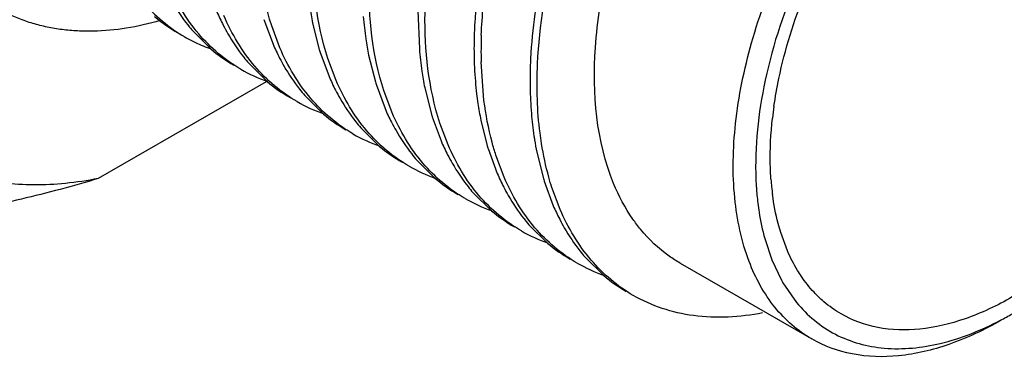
# Model space of a CAD drawing. Header units: inches. Extents: x 0 to 34, y 0 to 22.
# Tile 56 of 168: x 4.7315 to 4.9149, y 15.1087 to 15.1717. Entities that reach past the tile are written whole.
import ezdxf

# ---------------------------------------------------------------- set-up
doc = ezdxf.new("R2010")
doc.units = ezdxf.units.IN
doc.header["$LTSCALE"] = 1.87
doc.header["$MEASUREMENT"] = 0
doc.layers.get('0').update_dxf_attribs({"linetype": 'CONTINUOUS'})
doc.layers.add('02___PRT_ALL_AXES', color=7, linetype='CONTINUOUS')

msp = doc.modelspace()

# ---------------------------------------------------------------- linework, layer by layer
at = {"color": 6, "linetype": 'CONTINUOUS'}
for p, q in [((4.8057340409, 15.1733529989), (4.8059841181, 15.1662429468)), ((4.7770463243, 15.1717070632), (4.778742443, 15.1671159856)), ((4.7637738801, 15.169595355), (4.7671383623, 15.166250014)), ((4.7800179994, 15.1664302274), (4.7784846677, 15.1705349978)), ((4.7861109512, 15.1710812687), (4.7873346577, 15.1661623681)), ((4.7874520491, 15.1657776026), (4.7891666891, 15.1611161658)), ((4.7904662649, 15.1603755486), (4.7889285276, 15.1644812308)), ((4.7965447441, 15.1650795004), (4.7977891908, 15.1600883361)), ((4.7741953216, 15.1635865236), (4.777637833, 15.1601758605)), ((4.8180215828, 15.1566407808), (4.817492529, 15.1638373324)), ((4.7979190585, 15.1596651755), (4.7995986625, 15.155111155)), ((4.8009039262, 15.1543566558), (4.7993547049, 15.1584983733)), ((4.8069838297, 15.159069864), (4.8082397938, 15.1540279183)), ((4.7846303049, 15.1575631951), (4.7881494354, 15.1540809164)), ((4.8083790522, 15.1535747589), (4.8100359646, 15.149081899)), ((4.8174375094, 15.1529668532), (4.8186380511, 15.1481411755)), ((4.7950663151, 15.1515443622), (4.7985793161, 15.1480676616)), ((4.8113348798, 15.1483424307), (4.8098165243, 15.1524036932)), ((4.8187876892, 15.147650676), (4.8205007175, 15.1430052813)), ((4.8217762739, 15.1423195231), (4.8202429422, 15.1464242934)), ((4.8278692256, 15.1469705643), (4.8290929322, 15.1420516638)), ((4.8055321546, 15.1454846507), (4.8088677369, 15.1421639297)), ((4.8292103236, 15.1416668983), (4.829241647, 15.1415660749)), ((4.829241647, 15.1415660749), (4.8309249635, 15.1370054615)), ((4.8322245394, 15.1362648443), (4.8306868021, 15.1403705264)), ((4.8159535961, 15.1394758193), (4.8193961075, 15.1360651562)), ((4.8263885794, 15.1334524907), (4.8299077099, 15.1299702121)), ((4.874551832, 15.128574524), (4.8732942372, 15.1319873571)), ((4.8703224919, 15.1308587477), (4.8716330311, 15.1269196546)), ((4.8368245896, 15.1274336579), (4.8403375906, 15.1239569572)), ((4.8545465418, 15.1262979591), (4.8790673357, 15.1121399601)), ((4.8716330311, 15.1269196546), (4.8734164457, 15.1231296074)), ((4.8736960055, 15.122635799), (4.8762518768, 15.1189386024))]:
    msp.add_line(p, q, dxfattribs=at)
for centre, radius, start, end in [((4.8064807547, 15.1895988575), 0.0415769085, 203.2410385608, 207.1138238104), ((4.8452789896, 15.1829105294), 0.0603389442, 188.3217466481, 191.3058849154), ((4.7757172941, 15.1946260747), 0.0293422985, 229.5581622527, 239.9343389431), ((4.8621863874, 15.1778110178), 0.0668742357, 184.7548400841, 188.33416022), ((4.7887034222, 15.1911415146), 0.0329502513, 218.448794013, 220.83627223), ((4.9000154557, 15.1663703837), 0.0838496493, 177.1890448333, 179.3552282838), ((4.903421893, 15.1662210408), 0.0872593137, 176.7887738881, 177.2007923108), ((4.7768732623, 15.1936572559), 0.0290812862, 239.9757916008, 244.3622590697), ((4.8556012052, 15.1768753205), 0.060222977, 188.3614469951, 191.2954982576), ((4.8972368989, 15.1657110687), 0.0797663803, 177.7540449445, 181.3460189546), ((4.7770498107, 15.1940403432), 0.0295030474, 244.3750517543, 250.4491255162), ((4.7860800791, 15.1885025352), 0.0292226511, 229.5950177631, 239.9328062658), ((4.817014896, 15.1836290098), 0.0416828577, 203.3382549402, 207.2466558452), ((4.8351973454, 15.1805549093), 0.0499798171, 196.736286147, 197.1974467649), ((4.8727952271, 15.1718132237), 0.0670429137, 184.7659279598, 188.3325173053), ((4.8954077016, 15.1664323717), 0.0792414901, 179.3625544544, 180.782961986), ((4.7990775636, 15.1851004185), 0.0328933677, 218.3635123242, 220.8476270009), ((4.8904766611, 15.1663489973), 0.0743097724, 180.7706371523, 184.73025793), ((4.9108726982, 15.1603574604), 0.0842638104, 177.2103865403, 179.3678250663), ((4.7874359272, 15.1879146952), 0.0293915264, 240.0086883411, 250.6377162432), ((4.8273818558, 15.1775805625), 0.0416110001, 203.3080250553, 207.183689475), ((4.8662942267, 15.17088985), 0.0604767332, 188.3595032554, 191.2708275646), ((4.9049725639, 15.1604208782), 0.0783633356, 179.3665937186, 182.7206097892), ((4.7966037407, 15.1826056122), 0.0293734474, 229.7831676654, 240.0098470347), ((4.8095897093, 15.1790898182), 0.0329600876, 218.1731308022, 220.7766334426), ((4.8455980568, 15.1745293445), 0.0499422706, 196.8073152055, 197.3151318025), ((4.8839443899, 15.1658625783), 0.0677596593, 184.7758515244, 186.778614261), ((4.8806293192, 15.1654724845), 0.0644217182, 186.7821023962, 188.3762460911), ((4.8986369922, 15.1601584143), 0.0720224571, 182.7512810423, 184.7527187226), ((4.7979258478, 15.181954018), 0.0294703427, 240.0799448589, 250.7816349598), ((4.837947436, 15.171613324), 0.0417486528, 203.2830818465, 207.1026062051), ((4.8766498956, 15.1648705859), 0.0603970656, 188.3612726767, 191.3669141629), ((4.9459959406, 15.145066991), 0.0746918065, 171.9407196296, 173.6472353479), ((4.8069048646, 15.1763842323), 0.0291411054, 229.9386616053, 239.9666358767), ((4.8561441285, 15.1685012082), 0.0500429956, 196.8110905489, 197.3538749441), ((4.8936377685, 15.1597360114), 0.0670054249, 184.7469576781, 188.3267041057), ((4.8200493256, 15.1731059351), 0.0330007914, 218.2701424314, 220.7958161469), ((4.8083353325, 15.1759302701), 0.0294620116, 240.046811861, 250.8004180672), ((4.8890048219, 15.1591096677), 0.0623306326, 188.3737592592, 189.0468338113), ((4.8864157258, 15.1586853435), 0.0597070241, 189.0353840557, 191.3150882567), ((4.8174603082, 15.170493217), 0.0293154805, 229.9046031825, 239.9384598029), ((4.8482167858, 15.1654780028), 0.0415524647, 203.2402808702, 207.1697182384), ((4.8667726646, 15.1625574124), 0.0502470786, 196.6728708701, 197.0710002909), ((4.8664449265, 15.1624569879), 0.0499042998, 197.0712410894, 197.2591515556), ((4.8305024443, 15.1670649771), 0.0330034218, 218.1951512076, 220.8348922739), ((4.8187609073, 15.1698046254), 0.0293694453, 240.0091923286, 250.3832560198), ((4.827841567, 15.1643964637), 0.0292282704, 229.5216851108, 239.9319048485), ((4.8587895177, 15.1595257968), 0.0417008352, 203.3388077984, 207.2041904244), ((4.8769556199, 15.1564442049), 0.0499798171, 196.7362861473, 197.1974467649), ((4.8408298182, 15.1609846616), 0.0328855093, 218.403621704, 220.8478277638), ((4.9257342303, 15.1442434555), 0.0571008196, 183.5172320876, 183.8570475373), ((4.9230106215, 15.144038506), 0.0543695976, 183.8346272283, 186.9155656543), ((4.92208379, 15.145575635), 0.0507266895, 184.1268633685, 187.3750175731), ((4.8291942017, 15.1638039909), 0.0293915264, 240.0086883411, 250.6377162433), ((4.8691401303, 15.1534698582), 0.0416110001, 203.3080250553, 207.1836894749), ((4.8383620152, 15.1584949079), 0.0293734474, 229.7831676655, 240.0098470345), ((4.8513479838, 15.1549791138), 0.0329600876, 218.1731308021, 220.7766334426), ((4.8396841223, 15.1578433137), 0.0294703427, 240.079944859, 250.7816349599), ((4.8486631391, 15.152273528), 0.0291411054, 229.9386616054, 239.9666358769), ((4.8618076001, 15.1489952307), 0.0330007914, 218.2701424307, 220.7958161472), ((4.850093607, 15.1518195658), 0.0294620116, 240.0468118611, 250.800418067), ((4.8592185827, 15.1463825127), 0.0293154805, 229.9046031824, 239.9384598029), ((4.8995906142, 15.1376215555), 0.0299182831, 208.972144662, 210.0588722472), ((4.8858842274, 15.1697405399), 0.0610910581, 297.644701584, 300.0136798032)]:
    msp.add_arc(centre, radius, start, end, dxfattribs=at)
for points, knots in [([(4.8674244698, 15.126573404), (4.8659764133, 15.1303643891), (4.8641874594, 15.1389842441), (4.8645123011, 15.1528587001), (4.8675791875, 15.1678247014), (4.8732221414, 15.1830736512), (4.8811280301, 15.1977816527), (4.8908655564, 15.2111405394), (4.9018931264, 15.222412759), (4.9101474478, 15.2284450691), (4.9143544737, 15.2308741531)], [0, 0, 0, 0, 0.0999581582, 0.2138034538, 0.3398719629, 0.4745122, 0.6129361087, 0.7499018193, 0.8803414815, 1, 1, 1, 1]), ([(4.7784846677, 15.1705349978), (4.7763716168, 15.1771063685), (4.7747408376, 15.1922346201), (4.7771250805, 15.2070745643), (4.7791528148, 15.2148141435)], [0, 0, 0, 0, 0.4631613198, 1, 1, 1, 1]), ([(4.7889285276, 15.1644812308), (4.7868046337, 15.1710720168), (4.7851880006, 15.1862516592), (4.7875765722, 15.2011377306), (4.7896195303, 15.208899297)], [0, 0, 0, 0, 0.4631656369, 1, 1, 1, 1]), ([(4.7993547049, 15.1584983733), (4.7972423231, 15.1650703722), (4.7956303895, 15.1801989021), (4.7980060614, 15.1950365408), (4.8000340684, 15.2027737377)], [0, 0, 0, 0, 0.4632449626, 1, 1, 1, 1]), ([(4.8098165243, 15.1524036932), (4.8076975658, 15.1589789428), (4.8060638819, 15.1741188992), (4.808434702, 15.1889737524), (4.810466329, 15.1967191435)], [0, 0, 0, 0, 0.4631541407, 1, 1, 1, 1]), ([(4.8421769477, 15.1411515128), (4.8389376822, 15.149042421), (4.8377541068, 15.1631366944), (4.8408006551, 15.1817075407), (4.8439844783, 15.1915796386), (4.8459541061, 15.1965181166)], [0, 0, 0, 0, 0.4526911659, 0.717833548, 1, 1, 1, 1]), ([(4.8175317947, 15.1688370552), (4.8175998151, 15.1706075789), (4.818114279, 15.1779763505), (4.8194888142, 15.1852748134), (4.8209110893, 15.1907034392)], [0, 0, 0, 0, 0.2399657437, 1, 1, 1, 1]), ([(4.7487133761, 15.184473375), (4.7501676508, 15.1811020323), (4.7538343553, 15.1748938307), (4.7593601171, 15.1701901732), (4.7623219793, 15.1684782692)], [0, 0, 0, 0, 0.5176683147, 1, 1, 1, 1]), ([(4.8279651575, 15.1568234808), (4.8278842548, 15.1590435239), (4.8279577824, 15.1684618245), (4.8295479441, 15.1778366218), (4.8313778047, 15.1847885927)], [0, 0, 0, 0, 0.2360734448, 1, 1, 1, 1]), ([(4.8174923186, 15.1816443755), (4.817343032, 15.1807544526), (4.8168033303, 15.1772606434), (4.8164470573, 15.1737377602), (4.8162995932, 15.1711090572)], [0, 0, 0, 0, 0.2552498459, 1, 1, 1, 1]), ([(4.8763273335, 15.1789279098), (4.8736332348, 15.1725771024), (4.8696102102, 15.1600609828), (4.8683628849, 15.1468911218), (4.8687409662, 15.1407403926)], [0, 0, 0, 0, 0.5281862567, 1, 1, 1, 1]), ([(4.772744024, 15.1624586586), (4.7697820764, 15.1641710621), (4.7642596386, 15.1688821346), (4.7605989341, 15.1750945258), (4.7591456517, 15.1784673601)], [0, 0, 0, 0, 0.4822889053, 1, 1, 1, 1]), ([(4.7590226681, 15.176708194), (4.7592996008, 15.1761675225), (4.7604290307, 15.1740802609), (4.7617553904, 15.1720979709), (4.7628502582, 15.1707127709)], [0, 0, 0, 0, 0.2559789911, 1, 1, 1, 1]), ([(4.8279317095, 15.1756308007), (4.8277733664, 15.1746860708), (4.8272049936, 15.1709818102), (4.8268439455, 15.1672448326), (4.8267087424, 15.1644584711)], [0, 0, 0, 0, 0.2556092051, 1, 1, 1, 1]), ([(4.8720418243, 15.1555386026), (4.8722876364, 15.1572760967), (4.8735620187, 15.1644825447), (4.8757621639, 15.1715136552), (4.8778345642, 15.176672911)], [0, 0, 0, 0, 0.2398992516, 1, 1, 1, 1]), ([(4.7832263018, 15.1564114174), (4.7802536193, 15.1581249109), (4.7747043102, 15.1628369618), (4.771030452, 15.1690688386), (4.7695766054, 15.172453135)], [0, 0, 0, 0, 0.4822762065, 1, 1, 1, 1]), ([(4.7694730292, 15.1706497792), (4.769748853, 15.1701117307), (4.7708737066, 15.1680347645), (4.7721954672, 15.1660629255), (4.7732862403, 15.1646851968)], [0, 0, 0, 0, 0.2559947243, 1, 1, 1, 1]), ([(4.7936251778, 15.1504033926), (4.7906595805, 15.1521155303), (4.7851288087, 15.1568294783), (4.7814695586, 15.1630521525), (4.7800179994, 15.1664302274)], [0, 0, 0, 0, 0.4822289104, 1, 1, 1, 1]), ([(4.7799570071, 15.1645456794), (4.7802273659, 15.1640212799), (4.7813292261, 15.1619949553), (4.7826172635, 15.16006841), (4.7836782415, 15.1587191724)], [0, 0, 0, 0, 0.2558039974, 1, 1, 1, 1]), ([(4.8040802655, 15.1443675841), (4.8011166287, 15.1460805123), (4.7955879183, 15.1507882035), (4.7919204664, 15.1570014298), (4.7904662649, 15.1603755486)], [0, 0, 0, 0, 0.4823098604, 1, 1, 1, 1]), ([(4.790366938, 15.158570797), (4.7906404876, 15.158038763), (4.7917557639, 15.1559839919), (4.793062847, 15.1540318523), (4.7941404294, 15.1526662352)], [0, 0, 0, 0, 0.2558975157, 1, 1, 1, 1]), ([(4.8202429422, 15.1464242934), (4.8199851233, 15.1472260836), (4.8190025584, 15.1505737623), (4.8183534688, 15.1540159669), (4.8180215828, 15.1566407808)], [0, 0, 0, 0, 0.2414672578, 1, 1, 1, 1]), ([(4.8287499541, 15.148580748), (4.8286443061, 15.149245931), (4.828255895, 15.1519797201), (4.8280411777, 15.15473742), (4.8279651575, 15.1568234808)], [0, 0, 0, 0, 0.2439437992, 1, 1, 1, 1]), ([(4.8145022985, 15.1383479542), (4.8115403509, 15.1400603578), (4.806017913, 15.1447714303), (4.8023572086, 15.1509838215), (4.8009039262, 15.1543566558)], [0, 0, 0, 0, 0.4822889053, 1, 1, 1, 1]), ([(4.8714886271, 15.1419250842), (4.8714224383, 15.1428368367), (4.8712447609, 15.1466401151), (4.8714431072, 15.1504571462), (4.8717627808, 15.153331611)], [0, 0, 0, 0, 0.2401657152, 1, 1, 1, 1]), ([(4.8007831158, 15.1525932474), (4.8010571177, 15.1520584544), (4.802174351, 15.149993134), (4.8034842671, 15.1480305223), (4.8045647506, 15.1466575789)], [0, 0, 0, 0, 0.2559180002, 1, 1, 1, 1]), ([(4.8249845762, 15.1323007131), (4.8220118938, 15.1340142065), (4.8164625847, 15.1387262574), (4.8127887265, 15.1449581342), (4.8113348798, 15.1483424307)], [0, 0, 0, 0, 0.4822762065, 1, 1, 1, 1]), ([(4.8306868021, 15.1403705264), (4.8304771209, 15.141021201), (4.8296701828, 15.1437169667), (4.8290840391, 15.1464772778), (4.8287499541, 15.148580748)], [0, 0, 0, 0, 0.2429837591, 1, 1, 1, 1]), ([(4.8112493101, 15.1465039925), (4.8115250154, 15.1459674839), (4.8126493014, 15.1438963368), (4.8139696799, 15.1419301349), (4.815058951, 15.1405562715)], [0, 0, 0, 0, 0.2559755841, 1, 1, 1, 1]), ([(4.8353834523, 15.1262926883), (4.832417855, 15.1280048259), (4.8268870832, 15.132718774), (4.823227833, 15.1389414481), (4.8217762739, 15.1423195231)], [0, 0, 0, 0, 0.4822289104, 1, 1, 1, 1]), ([(4.8217015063, 15.1404617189), (4.8219726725, 15.1399347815), (4.8230779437, 15.1378989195), (4.8243709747, 15.1359635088), (4.825436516, 15.134608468)], [0, 0, 0, 0, 0.255832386, 1, 1, 1, 1]), ([(4.8471941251, 15.132596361), (4.8466875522, 15.1332157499), (4.8446951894, 15.1358655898), (4.8431311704, 15.1388270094), (4.8421769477, 15.1411515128)], [0, 0, 0, 0, 0.2415290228, 1, 1, 1, 1]), ([(4.8732942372, 15.1319873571), (4.8731210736, 15.1325446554), (4.872459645, 15.134867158), (4.872012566, 15.1372487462), (4.8717767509, 15.1390641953)], [0, 0, 0, 0, 0.2417204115, 1, 1, 1, 1]), ([(4.8690365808, 15.137492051), (4.8691066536, 15.1369162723), (4.8694162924, 15.1346842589), (4.8698797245, 15.1324724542), (4.8703224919, 15.1308587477)], [0, 0, 0, 0, 0.2574037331, 1, 1, 1, 1]), ([(4.84583854, 15.1202568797), (4.8428749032, 15.121969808), (4.8373461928, 15.1266774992), (4.8336787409, 15.1328907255), (4.8322245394, 15.1362648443)], [0, 0, 0, 0, 0.4823098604, 1, 1, 1, 1]), ([(4.8321252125, 15.1344600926), (4.8323987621, 15.1339280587), (4.8335140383, 15.1318732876), (4.8348211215, 15.1299211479), (4.8358987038, 15.1285555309)], [0, 0, 0, 0, 0.2558975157, 1, 1, 1, 1]), ([(4.854548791, 15.1262969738), (4.8538559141, 15.1266971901), (4.8511275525, 15.1284456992), (4.8487374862, 15.1307092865), (4.8471941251, 15.132596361)], [0, 0, 0, 0, 0.2471156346, 1, 1, 1, 1]), ([(4.8771509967, 15.1238011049), (4.8769025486, 15.1241668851), (4.8759221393, 15.1256928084), (4.8750949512, 15.1273155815), (4.874551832, 15.128574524)], [0, 0, 0, 0, 0.2438557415, 1, 1, 1, 1]), ([(4.8790674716, 15.1121401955), (4.8764634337, 15.1136443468), (4.8716205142, 15.1178947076), (4.8685903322, 15.1235211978), (4.8674244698, 15.126573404)], [0, 0, 0, 0, 0.4792770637, 1, 1, 1, 1]), ([(4.880361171, 15.1199765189), (4.8800660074, 15.1202605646), (4.8788969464, 15.1214483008), (4.877856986, 15.1227617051), (4.8771509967, 15.1238011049)], [0, 0, 0, 0, 0.2458620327, 1, 1, 1, 1]), ([(4.8699288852, 15.1170049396), (4.8657045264, 15.1161804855), (4.8573172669, 15.1156637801), (4.8492447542, 15.1182881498), (4.84583854, 15.1202568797)], [0, 0, 0, 0, 0.5224455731, 1, 1, 1, 1]), ([(4.8845511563, 15.1168159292), (4.8834168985, 15.1174707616), (4.8819772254, 15.1184923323), (4.8806797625, 15.1196699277), (4.880361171, 15.1199765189)], [0, 0, 0, 0, 0.7476104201, 1, 1, 1, 1]), ([(4.9164423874, 15.1199755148), (4.9136437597, 15.1183596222), (4.9080761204, 15.115711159), (4.8995188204, 15.1136441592), (4.8914891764, 15.1138464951), (4.886655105, 15.1156012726), (4.8845511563, 15.1168159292)], [0, 0, 0, 0, 0.2896969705, 0.5490846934, 0.7822181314, 1, 1, 1, 1]), ([(4.8762518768, 15.1189386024), (4.878233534, 15.1165330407), (4.8832131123, 15.1123852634), (4.8928947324, 15.1097784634), (4.9036623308, 15.1109275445), (4.9106852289, 15.1137679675), (4.9142297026, 15.1156235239)], [0, 0, 0, 0, 0.2264560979, 0.4555255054, 0.7093043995, 1, 1, 1, 1]), ([(4.9143544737, 15.1156361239), (4.9112572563, 15.1138478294), (4.9050972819, 15.1109161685), (4.8956281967, 15.1086301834), (4.8867444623, 15.1088549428), (4.8813951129, 15.1107956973), (4.8790674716, 15.1121401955)], [0, 0, 0, 0, 0.2897501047, 0.5490820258, 0.7822229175, 1, 1, 1, 1])]:
    msp.add_open_spline(points, degree=3, knots=knots, dxfattribs=at)
at = {"color": 7, "linetype": 'CONTINUOUS'}
msp.add_open_spline([(4.757713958, 15.1715386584), (4.7556334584, 15.1709415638), (4.7515182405, 15.1700028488), (4.7463321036, 15.1695039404), (4.7423403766, 15.1695549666), (4.7394640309, 15.1698089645), (4.7366742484, 15.1702788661), (4.7339780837, 15.1709631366), (4.731382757, 15.1718606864), (4.7288951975, 15.1729692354), (4.7265217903, 15.1742854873), (4.7242690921, 15.1758064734), (4.7221430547, 15.1775279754), (4.7201488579, 15.1794450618), (4.7182921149, 15.1815528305), (4.7171609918, 15.1830652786), (4.7166199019, 15.1838489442)], degree=3, knots=[0, 0, 0, 0, 0.1409399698, 0.274098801, 0.3381304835, 0.4006701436, 0.4619298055, 0.5221488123, 0.581587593, 0.6405268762, 0.6992591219, 0.7580816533, 0.8172902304, 0.8771696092, 0.9379900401, 1, 1, 1, 1], dxfattribs=at)
at = {"color": 6, "linetype": 'CONTINUOUS'}
msp.add_open_spline([(4.7628502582, 15.1707127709), (4.7628661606, 15.170692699), (4.7628820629, 15.1706726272), (4.7628979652, 15.1706525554)], degree=3, dxfattribs=at)
at = {"layer": '02___PRT_ALL_AXES', "color": 7, "linetype": 'CONTINUOUS'}
msp.add_line((4.77789986, 15.1603872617), (4.7461688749, 15.1420661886), dxfattribs=at)
for points, knots in [([(4.7461688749, 15.1420661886), (4.7438179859, 15.1413568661), (4.7390612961, 15.1400086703), (4.7318303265, 15.1381848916), (4.7244786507, 15.1365276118), (4.71953062, 15.1355261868), (4.7170418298, 15.1350471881)], [0, 0, 0, 0, 0.2457772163, 0.4947525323, 0.746325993, 1, 1, 1, 1]), ([(4.7461688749, 15.1420661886), (4.7441574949, 15.1416717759), (4.7401764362, 15.1410736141), (4.7342570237, 15.140775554), (4.7285479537, 15.1410988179), (4.7248544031, 15.1417373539), (4.7230637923, 15.1421612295)], [0, 0, 0, 0, 0.2642439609, 0.5180933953, 0.7627760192, 1, 1, 1, 1])]:
    msp.add_open_spline(points, degree=3, knots=knots, dxfattribs=at)

doc.saveas('drawing.dxf')
